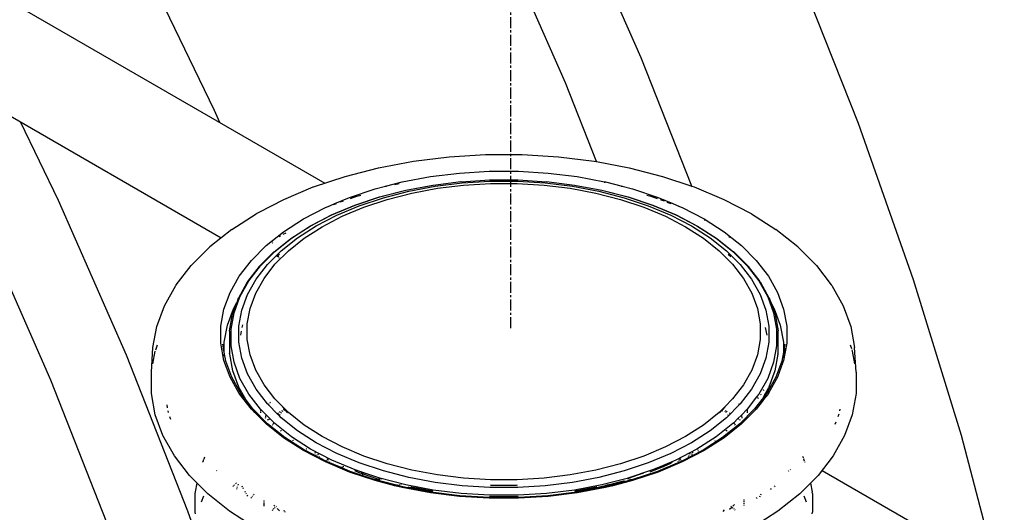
# Model space of a CAD drawing. Extents: x -17300 to -11339, y 1971 to 5059.
# Tile 52 of 81: x -13526 to -13481, y 3107 to 3129. Entities that reach past the tile are written whole.
import ezdxf

# ---------------------------------------------------------------- set-up
doc = ezdxf.new("R2010")
doc.units = 0
doc.header["$MEASUREMENT"] = 0
doc.linetypes.add('CENTER1', pattern=[0.6625, 0.5, -0.075, 0.0125, -0.075])
doc.layers.get('0').update_dxf_attribs({"linetype": 'CONTINUOUS'})
for name, color, linetype in [('CENTERLINE', 3, 'CENTER1'), ('PIPING-VENT-ISO', 3, 'CONTINUOUS'), ('TANK-SLOPE', 2, 'CONTINUOUS')]:
    doc.layers.add(name, color=color, linetype=linetype)

# ---------------------------------------------------------------- blocks, each defined once
blk = doc.blocks.new('5-6 TANKS')
for p, q in [((84.711, 45.96), (83.171, 49.467)), ((82.996, 45.395), (81.498, 48.806)), ((75.039, 44.772), (73.359, 48.242)), ((89.641, 44.473), (88.246, 48.002)), ((85.859, 43.057), (84.711, 45.96)), ((83.702, 43.611), (82.996, 45.395)), ((75.158, 44.501), (75.039, 44.772)), ((71.503, 42.731), (70.642, 44.51)), ((90.885, 40.935), (89.641, 44.473)), ((80.36, 43.72), (81.185, 43.77)), ((81.185, 43.77), (82.014, 43.77)), ((82.014, 43.77), (82.839, 43.72)), ((78.761, 43.472), (79.549, 43.62)), ((79.549, 43.62), (80.36, 43.72)), ((82.839, 43.72), (83.65, 43.62)), ((83.65, 43.62), (83.702, 43.611)), ((83.702, 43.611), (84.439, 43.472)), ((83.705, 43.602), (83.702, 43.611)), ((78.003, 43.278), (78.761, 43.472)), ((79.937, 43.272), (80.595, 43.353)), ((80.595, 43.353), (81.264, 43.393)), ((81.264, 43.393), (81.936, 43.393)), ((81.936, 43.393), (82.605, 43.353)), ((82.605, 43.353), (83.262, 43.272)), ((84.439, 43.472), (85.196, 43.278)), ((77.285, 43.038), (78.003, 43.278)), ((78.915, 43.054), (79.298, 43.152)), ((79.126, 43.093), (79.231, 43.113)), ((79.298, 43.152), (79.937, 43.272)), ((79.997, 43.079), (80.629, 43.158)), ((80.043, 43.055), (80.659, 43.13)), ((80.629, 43.158), (80.631, 43.157)), ((80.631, 43.157), (81.276, 43.196)), ((80.659, 43.13), (81.285, 43.168)), ((80.689, 43.08), (81.295, 43.117)), ((81.276, 43.196), (81.924, 43.196)), ((81.285, 43.168), (81.915, 43.168)), ((81.295, 43.117), (81.904, 43.117)), ((81.904, 43.117), (82.511, 43.08)), ((81.915, 43.168), (82.541, 43.13)), ((81.924, 43.196), (82.569, 43.157)), ((82.541, 43.13), (83.157, 43.055)), ((82.569, 43.157), (82.57, 43.158)), ((82.57, 43.158), (83.203, 43.079)), ((83.262, 43.272), (83.882, 43.156)), ((83.882, 43.154), (83.882, 43.156)), ((83.882, 43.156), (83.902, 43.152)), ((83.89, 43.133), (83.888, 43.141)), ((83.902, 43.152), (84.284, 43.054)), ((85.196, 43.278), (85.859, 43.057)), ((76.609, 42.755), (77.28, 43.037)), ((77.28, 43.037), (77.285, 43.038)), ((78.101, 42.8), (78.683, 42.994)), ((78.683, 42.994), (78.915, 43.054)), ((78.784, 42.811), (79.377, 42.964)), ((78.788, 42.811), (79.38, 42.963)), ((78.869, 42.794), (79.444, 42.942)), ((78.915, 43.054), (78.939, 43.058)), ((78.956, 42.755), (79.513, 42.898)), ((79.377, 42.964), (79.994, 43.08)), ((79.38, 42.963), (79.997, 43.079)), ((79.444, 42.942), (80.043, 43.055)), ((79.513, 42.898), (80.093, 43.007)), ((79.994, 43.08), (79.997, 43.079)), ((80.093, 43.007), (80.689, 43.08)), ((82.511, 43.08), (83.107, 43.007)), ((83.107, 43.007), (83.686, 42.898)), ((83.157, 43.055), (83.755, 42.942)), ((83.203, 43.079), (83.205, 43.08)), ((83.203, 43.079), (83.819, 42.963)), ((83.205, 43.08), (83.823, 42.964)), ((83.686, 42.898), (84.243, 42.755)), ((83.755, 42.942), (84.331, 42.794)), ((83.819, 42.963), (84.411, 42.811)), ((83.823, 42.964), (84.416, 42.811)), ((84.261, 43.058), (84.284, 43.054)), ((84.284, 43.054), (84.516, 42.994)), ((84.516, 42.994), (85.098, 42.8)), ((85.859, 43.057), (85.914, 43.038)), ((85.86, 43.053), (85.859, 43.057)), ((85.869, 43.031), (85.862, 43.049)), ((85.919, 43.037), (85.914, 43.038)), ((85.919, 43.037), (86.591, 42.755)), ((73.044, 39.224), (71.503, 42.731)), ((76.052, 42.466), (76.609, 42.755)), ((77.617, 42.597), (77.77, 42.661)), ((77.738, 42.637), (77.81, 42.661)), ((77.77, 42.661), (78.101, 42.8)), ((77.77, 42.661), (77.794, 42.669)), ((77.891, 42.701), (77.963, 42.725)), ((78.121, 42.778), (78.267, 42.827)), ((78.221, 42.624), (78.784, 42.811)), ((78.227, 42.624), (78.788, 42.811)), ((78.267, 42.827), (78.361, 42.851)), ((78.324, 42.613), (78.869, 42.794)), ((78.429, 42.579), (78.956, 42.755)), ((84.243, 42.755), (84.771, 42.579)), ((84.331, 42.794), (84.876, 42.613)), ((84.411, 42.811), (84.973, 42.624)), ((84.416, 42.811), (84.978, 42.624)), ((84.839, 42.851), (84.932, 42.827)), ((84.932, 42.827), (85.079, 42.778)), ((85.098, 42.8), (85.43, 42.661)), ((85.145, 42.756), (85.237, 42.725)), ((85.297, 42.692), (85.389, 42.661)), ((85.406, 42.669), (85.43, 42.661)), ((85.43, 42.661), (85.582, 42.597)), ((86.591, 42.755), (87.208, 42.434)), ((75.43, 42.074), (75.986, 42.431)), ((75.986, 42.431), (75.992, 42.434)), ((75.992, 42.434), (76.052, 42.466)), ((76.058, 42.452), (76.052, 42.466)), ((77.057, 42.312), (77.557, 42.572)), ((77.557, 42.572), (77.617, 42.597)), ((77.617, 42.597), (77.641, 42.605)), ((77.694, 42.403), (78.219, 42.623)), ((77.702, 42.404), (78.227, 42.624)), ((77.814, 42.399), (78.324, 42.613)), ((77.936, 42.372), (78.429, 42.579)), ((78.219, 42.623), (78.221, 42.624)), ((84.771, 42.579), (85.264, 42.372)), ((84.876, 42.613), (85.385, 42.399)), ((84.973, 42.624), (85.497, 42.404)), ((84.98, 42.623), (84.978, 42.624)), ((84.98, 42.623), (85.506, 42.403)), ((85.558, 42.605), (85.582, 42.597)), ((85.582, 42.597), (85.642, 42.572)), ((85.642, 42.572), (86.142, 42.312)), ((87.214, 42.431), (87.208, 42.434)), ((87.214, 42.431), (87.77, 42.074)), ((76.608, 42.023), (77.057, 42.312)), ((77.211, 42.152), (77.694, 42.403)), ((77.22, 42.154), (77.702, 42.404)), ((77.346, 42.156), (77.814, 42.399)), ((77.483, 42.137), (77.936, 42.372)), ((85.264, 42.372), (85.717, 42.137)), ((85.385, 42.399), (85.853, 42.156)), ((85.497, 42.404), (85.979, 42.154)), ((85.506, 42.403), (85.989, 42.152)), ((86.142, 42.312), (86.592, 42.023)), ((86.159, 42.281), (86.155, 42.29)), ((71.329, 38.659), (69.831, 42.07)), ((75.43, 42.074), (74.935, 41.681)), ((76.212, 41.709), (76.608, 42.023)), ((76.595, 41.965), (76.663, 42.001)), ((76.773, 41.871), (77.208, 42.15)), ((76.787, 41.875), (77.22, 42.154)), ((76.925, 41.886), (77.346, 42.156)), ((77.075, 41.875), (77.483, 42.137)), ((77.208, 42.15), (77.211, 42.152)), ((85.717, 42.137), (86.125, 41.875)), ((85.853, 42.156), (86.275, 41.886)), ((85.979, 42.154), (86.413, 41.875)), ((85.991, 42.15), (85.989, 42.152)), ((85.991, 42.15), (86.426, 41.871)), ((86.592, 42.023), (86.78, 41.874)), ((88.264, 41.681), (87.77, 42.074)), ((76.351, 41.786), (76.347, 41.793)), ((76.361, 41.763), (76.355, 41.775)), ((76.391, 41.567), (76.773, 41.871)), ((76.406, 41.573), (76.787, 41.875)), ((76.503, 41.917), (76.539, 41.936)), ((76.555, 41.591), (76.925, 41.886)), ((76.717, 41.591), (77.075, 41.875)), ((86.125, 41.875), (86.483, 41.591)), ((86.275, 41.886), (86.645, 41.591)), ((86.413, 41.875), (86.794, 41.573)), ((86.426, 41.871), (86.809, 41.567)), ((86.696, 41.917), (86.726, 41.902)), ((86.768, 41.88), (86.78, 41.874)), ((86.78, 41.874), (86.987, 41.709)), ((74.519, 41.265), (74.935, 41.681)), ((75.876, 41.373), (76.212, 41.709)), ((76.063, 41.24), (76.388, 41.565)), ((76.081, 41.248), (76.406, 41.573)), ((76.24, 41.277), (76.555, 41.591)), ((76.388, 41.565), (76.391, 41.567)), ((76.412, 41.286), (76.717, 41.591)), ((86.483, 41.591), (86.787, 41.286)), ((86.645, 41.591), (86.959, 41.277)), ((86.794, 41.573), (87.118, 41.248)), ((86.812, 41.565), (86.809, 41.567)), ((86.812, 41.565), (87.137, 41.24)), ((86.987, 41.709), (87.323, 41.373)), ((88.264, 41.681), (88.68, 41.265)), ((75.603, 41.019), (75.876, 41.373)), ((76.451, 41.464), (76.481, 41.488)), ((76.481, 41.488), (76.511, 41.512)), ((76.483, 41.484), (76.481, 41.488)), ((76.495, 41.457), (76.491, 41.466)), ((76.508, 41.427), (76.504, 41.437)), ((86.689, 41.512), (86.749, 41.464)), ((87.323, 41.373), (87.597, 41.019)), ((74.175, 40.82), (74.513, 41.259)), ((74.513, 41.259), (74.519, 41.265)), ((75.795, 40.894), (76.06, 41.237)), ((75.818, 40.907), (76.081, 41.248)), ((75.984, 40.945), (76.24, 41.277)), ((76.06, 41.237), (76.063, 41.24)), ((76.164, 40.965), (76.412, 41.286)), ((86.787, 41.286), (87.035, 40.965)), ((86.959, 41.277), (87.216, 40.945)), ((87.118, 41.248), (87.382, 40.907)), ((87.14, 41.237), (87.137, 41.24)), ((87.14, 41.237), (87.404, 40.894)), ((88.686, 41.259), (88.68, 41.265)), ((88.686, 41.259), (89.025, 40.82)), ((75.395, 40.649), (75.603, 41.019)), ((75.589, 40.529), (75.791, 40.887)), ((75.617, 40.551), (75.818, 40.907)), ((75.789, 40.599), (75.984, 40.945)), ((75.791, 40.887), (75.793, 40.89)), ((75.793, 40.89), (75.795, 40.894)), ((75.976, 40.63), (76.164, 40.965)), ((87.035, 40.965), (87.224, 40.63)), ((87.216, 40.945), (87.41, 40.599)), ((87.382, 40.907), (87.582, 40.551)), ((87.407, 40.89), (87.404, 40.894)), ((87.409, 40.887), (87.407, 40.89)), ((87.409, 40.887), (87.61, 40.529)), ((87.597, 41.019), (87.805, 40.649)), ((91.974, 37.403), (90.885, 40.935)), ((73.907, 40.348), (74.164, 40.805)), ((74.164, 40.805), (74.17, 40.813)), ((74.17, 40.813), (74.175, 40.82)), ((75.255, 40.27), (75.395, 40.649)), ((75.849, 40.286), (75.976, 40.63)), ((87.224, 40.63), (87.35, 40.286)), ((87.805, 40.649), (87.944, 40.27)), ((89.03, 40.813), (89.025, 40.82)), ((89.035, 40.805), (89.03, 40.813)), ((89.035, 40.805), (89.293, 40.348)), ((75.452, 40.157), (75.548, 40.418)), ((75.47, 40.279), (75.548, 40.418)), ((75.483, 40.184), (75.617, 40.551)), ((75.548, 40.418), (75.551, 40.423)), ((75.551, 40.423), (75.588, 40.525)), ((75.551, 40.423), (75.555, 40.43)), ((75.588, 40.525), (75.589, 40.529)), ((75.658, 40.243), (75.789, 40.599)), ((87.41, 40.599), (87.541, 40.243)), ((87.582, 40.551), (87.717, 40.184)), ((87.612, 40.525), (87.61, 40.529)), ((87.612, 40.525), (87.651, 40.418)), ((87.651, 40.418), (87.73, 40.279)), ((87.651, 40.418), (87.747, 40.157)), ((73.733, 39.877), (73.907, 40.348)), ((75.185, 39.884), (75.255, 40.27)), ((75.332, 39.904), (75.47, 40.279)), ((75.415, 39.812), (75.483, 40.184)), ((75.593, 39.882), (75.658, 40.243)), ((75.785, 39.936), (75.849, 40.286)), ((87.35, 40.286), (87.414, 39.936)), ((87.541, 40.243), (87.607, 39.882)), ((87.717, 40.184), (87.785, 39.812)), ((87.73, 40.279), (87.868, 39.904)), ((87.944, 40.27), (88.015, 39.884)), ((89.293, 40.348), (89.466, 39.877)), ((75.383, 39.779), (75.451, 40.153)), ((75.451, 40.153), (75.452, 40.157)), ((87.748, 40.153), (87.747, 40.157)), ((87.748, 40.153), (87.817, 39.779)), ((73.646, 39.398), (73.733, 39.877)), ((75.185, 39.495), (75.185, 39.884)), ((75.262, 39.522), (75.332, 39.904)), ((75.382, 39.774), (75.383, 39.779)), ((75.382, 39.77), (75.382, 39.774)), ((75.382, 39.77), (75.382, 39.272)), ((75.415, 39.438), (75.415, 39.812)), ((75.593, 39.518), (75.593, 39.882)), ((75.639, 39.68), (75.655, 39.767)), ((75.671, 39.854), (75.682, 39.911)), ((75.785, 39.584), (75.785, 39.936)), ((87.414, 39.936), (87.414, 39.584)), ((87.528, 39.854), (87.56, 39.68)), ((87.607, 39.882), (87.607, 39.518)), ((87.785, 39.812), (87.785, 39.438)), ((87.817, 39.774), (87.817, 39.779)), ((87.818, 39.77), (87.817, 39.774)), ((87.818, 39.272), (87.818, 39.77)), ((87.868, 39.904), (87.937, 39.522)), ((88.015, 39.884), (88.015, 39.495)), ((89.466, 39.877), (89.553, 39.398)), ((75.262, 39.297), (75.262, 39.522)), ((75.658, 39.157), (75.593, 39.518)), ((75.849, 39.234), (75.785, 39.584)), ((87.414, 39.584), (87.35, 39.234)), ((87.607, 39.518), (87.541, 39.157)), ((87.937, 39.522), (87.937, 39.297)), ((73.611, 38.84), (73.646, 39.398)), ((73.646, 39.033), (73.698, 39.318)), ((73.708, 39.347), (73.75, 39.46)), ((75.255, 39.109), (75.185, 39.495)), ((75.23, 39.477), (75.231, 39.456)), ((75.262, 39.297), (75.23, 39.477)), ((75.236, 39.386), (75.242, 39.32)), ((75.299, 39.093), (75.262, 39.297)), ((75.262, 39.284), (75.262, 39.297)), ((75.483, 39.066), (75.415, 39.438)), ((87.785, 39.438), (87.717, 39.066)), ((87.937, 39.297), (87.9, 39.093)), ((87.97, 39.477), (87.937, 39.297)), ((87.937, 39.297), (87.937, 39.284)), ((88.015, 39.495), (87.944, 39.109)), ((87.957, 39.31), (87.946, 39.213)), ((87.963, 39.386), (87.957, 39.31)), ((87.97, 39.477), (87.968, 39.456)), ((89.45, 39.46), (89.48, 39.376)), ((89.491, 39.347), (89.501, 39.321)), ((89.501, 39.321), (89.553, 39.033)), ((89.588, 38.84), (89.553, 39.398)), ((74.439, 35.695), (73.044, 39.224)), ((75.395, 38.73), (75.255, 39.109)), ((75.262, 39.206), (75.262, 39.244)), ((75.434, 38.727), (75.299, 39.093)), ((75.386, 39.247), (75.382, 39.272)), ((75.454, 38.873), (75.386, 39.247)), ((75.617, 38.7), (75.483, 39.066)), ((75.789, 38.801), (75.658, 39.157)), ((75.976, 38.89), (75.849, 39.234)), ((87.35, 39.234), (87.224, 38.89)), ((87.541, 39.157), (87.41, 38.801)), ((87.717, 39.066), (87.582, 38.7)), ((87.814, 39.247), (87.746, 38.873)), ((87.9, 39.093), (87.765, 38.727)), ((87.814, 39.247), (87.818, 39.272)), ((87.944, 39.109), (87.919, 39.042)), ((87.925, 39.074), (87.919, 39.042)), ((87.937, 39.244), (87.937, 39.166)), ((75.589, 38.505), (75.454, 38.873)), ((76.164, 38.555), (75.976, 38.89)), ((87.224, 38.89), (87.035, 38.555)), ((87.746, 38.873), (87.61, 38.505)), ((87.919, 39.042), (87.805, 38.73)), ((72.686, 35.227), (71.329, 38.659)), ((73.611, 38.357), (73.611, 38.84)), ((75.603, 38.36), (75.395, 38.73)), ((75.641, 38.36), (75.434, 38.727)), ((75.818, 38.344), (75.617, 38.7)), ((75.984, 38.455), (75.789, 38.801)), ((87.41, 38.801), (87.216, 38.455)), ((87.582, 38.7), (87.382, 38.344)), ((87.765, 38.726), (87.585, 38.406)), ((87.805, 38.73), (87.6, 38.366)), ((87.765, 38.726), (87.761, 38.716)), ((87.765, 38.727), (87.765, 38.726)), ((89.588, 38.84), (89.588, 38.357)), ((75.6, 38.483), (75.589, 38.505)), ((75.748, 38.221), (75.6, 38.483)), ((76.24, 38.123), (75.984, 38.455)), ((76.412, 38.234), (76.164, 38.555)), ((87.035, 38.555), (86.787, 38.234)), ((87.216, 38.455), (86.959, 38.123)), ((87.481, 38.439), (87.483, 38.435)), ((87.484, 38.431), (87.487, 38.425)), ((87.492, 38.434), (87.491, 38.437)), ((87.599, 38.483), (87.534, 38.367)), ((87.585, 38.406), (87.559, 38.36)), ((87.581, 38.416), (87.585, 38.406)), ((87.585, 38.406), (87.592, 38.386)), ((87.599, 38.483), (87.61, 38.505)), ((73.699, 37.876), (73.611, 38.357)), ((75.876, 38.006), (75.603, 38.36)), ((75.748, 38.221), (75.641, 38.36)), ((75.912, 38.008), (75.748, 38.221)), ((75.795, 38.137), (75.759, 38.202)), ((76.081, 38.002), (75.818, 38.344)), ((76.59, 38.056), (76.412, 38.234)), ((86.609, 38.056), (86.787, 38.234)), ((87.332, 38.279), (87.118, 38.002)), ((87.452, 38.221), (87.287, 38.008)), ((87.454, 38.175), (87.323, 38.006)), ((87.382, 38.344), (87.332, 38.279)), ((87.332, 38.279), (87.336, 38.276)), ((87.345, 38.269), (87.349, 38.266)), ((87.357, 38.259), (87.364, 38.254)), ((87.37, 38.249), (87.375, 38.245)), ((87.436, 38.193), (87.404, 38.137)), ((87.425, 38.341), (87.427, 38.337)), ((87.429, 38.333), (87.431, 38.326)), ((87.435, 38.194), (87.436, 38.193)), ((87.441, 38.202), (87.436, 38.193)), ((87.436, 38.193), (87.443, 38.187)), ((87.45, 38.179), (87.454, 38.175)), ((87.463, 38.24), (87.452, 38.221)), ((87.464, 38.237), (87.452, 38.221)), ((87.474, 38.201), (87.454, 38.175)), ((87.462, 38.242), (87.463, 38.24)), ((87.518, 38.339), (87.463, 38.24)), ((87.463, 38.24), (87.464, 38.237)), ((87.526, 38.318), (87.464, 38.237)), ((87.465, 38.233), (87.469, 38.226)), ((87.47, 38.222), (87.469, 38.226)), ((87.47, 38.222), (87.47, 38.221)), ((87.473, 38.209), (87.474, 38.201)), ((87.534, 38.279), (87.474, 38.201)), ((87.52, 38.342), (87.518, 38.339)), ((87.518, 38.341), (87.518, 38.339)), ((87.518, 38.339), (87.526, 38.318)), ((87.52, 38.342), (87.519, 38.344)), ((87.534, 38.367), (87.52, 38.342)), ((87.527, 38.319), (87.52, 38.342)), ((87.527, 38.319), (87.526, 38.318)), ((87.534, 38.327), (87.527, 38.319)), ((87.527, 38.314), (87.532, 38.302)), ((87.532, 38.302), (87.528, 38.315)), ((87.534, 38.367), (87.534, 38.369)), ((87.534, 38.327), (87.534, 38.367)), ((87.559, 38.36), (87.534, 38.327)), ((87.534, 38.305), (87.534, 38.322)), ((87.534, 38.279), (87.534, 38.288)), ((87.538, 38.285), (87.534, 38.279)), ((87.536, 38.291), (87.538, 38.285)), ((87.597, 38.36), (87.538, 38.285)), ((87.597, 38.373), (87.6, 38.366)), ((87.6, 38.366), (87.597, 38.36)), ((89.588, 38.357), (89.501, 37.876)), ((73.978, 38.035), (73.966, 38.099)), ((73.997, 37.931), (73.991, 37.965)), ((75.954, 37.928), (75.876, 38.006)), ((76.246, 37.674), (75.912, 38.008)), ((75.954, 37.928), (75.927, 37.963)), ((76.406, 37.678), (76.081, 38.002)), ((76.081, 37.994), (76.081, 37.956)), ((76.265, 38.098), (76.24, 38.123)), ((76.265, 38.098), (76.278, 38.134)), ((76.464, 37.899), (76.265, 38.098)), ((76.311, 38.149), (76.298, 38.165)), ((76.512, 37.947), (76.531, 37.952)), ((76.566, 37.964), (76.58, 37.973)), ((76.567, 37.963), (76.585, 37.968)), ((76.579, 37.951), (76.589, 37.964)), ((76.625, 38.01), (76.59, 38.056)), ((76.63, 38.016), (76.59, 38.056)), ((76.608, 37.992), (76.613, 37.995)), ((76.61, 37.99), (76.613, 37.995)), ((76.613, 37.995), (76.625, 38.01)), ((76.613, 37.995), (76.629, 38.005)), ((76.621, 37.979), (76.644, 37.985)), ((76.625, 38.01), (76.63, 38.016)), ((76.629, 38.005), (76.625, 38.01)), ((76.629, 38.005), (76.636, 38.01)), ((76.644, 37.985), (76.629, 38.005)), ((76.636, 38.01), (76.63, 38.016)), ((76.717, 37.929), (76.636, 38.01)), ((76.647, 37.982), (76.644, 37.985)), ((76.706, 37.923), (76.647, 37.982)), ((76.647, 37.982), (76.676, 37.944)), ((86.563, 38.01), (86.483, 37.929)), ((86.553, 37.982), (86.493, 37.923)), ((86.533, 37.957), (86.532, 37.956)), ((86.553, 37.982), (86.533, 37.957)), ((86.556, 37.985), (86.553, 37.982)), ((86.57, 38.005), (86.556, 37.985)), ((86.57, 38.016), (86.563, 38.01)), ((86.563, 38.01), (86.57, 38.005)), ((86.609, 38.056), (86.57, 38.016)), ((86.57, 38.016), (86.574, 38.01)), ((86.574, 38.01), (86.57, 38.005)), ((86.57, 38.005), (86.577, 38.001)), ((86.609, 38.056), (86.574, 38.01)), ((86.574, 38.01), (86.58, 38.003)), ((86.61, 37.964), (86.62, 37.951)), ((86.619, 37.973), (86.634, 37.964)), ((86.959, 38.123), (86.645, 37.808)), ((86.648, 37.955), (86.662, 37.946)), ((86.922, 38.134), (86.928, 38.116)), ((87.287, 38.008), (86.953, 37.674)), ((87.323, 38.006), (86.987, 37.67)), ((87.118, 38.002), (86.987, 37.871)), ((87.118, 38.002), (87.118, 37.979)), ((87.118, 37.971), (87.118, 37.963)), ((87.118, 37.956), (87.118, 37.92)), ((89.215, 38), (89.209, 37.965)), ((73.873, 37.403), (73.699, 37.876)), ((74.053, 37.766), (74.03, 37.827)), ((76.212, 37.67), (75.954, 37.928)), ((76.081, 37.942), (76.081, 37.92)), ((76.2, 37.802), (76.203, 37.82)), ((76.206, 37.832), (76.211, 37.864)), ((76.244, 37.758), (76.257, 37.767)), ((76.266, 37.772), (76.289, 37.787)), ((76.464, 37.899), (76.493, 37.918)), ((76.507, 37.857), (76.464, 37.899)), ((76.507, 37.857), (76.528, 37.884)), ((76.555, 37.808), (76.507, 37.857)), ((76.522, 37.937), (76.537, 37.946)), ((76.548, 37.911), (76.559, 37.924)), ((76.925, 37.514), (76.555, 37.808)), ((77.075, 37.644), (76.717, 37.929)), ((86.483, 37.929), (86.125, 37.644)), ((86.645, 37.808), (86.275, 37.514)), ((86.631, 37.938), (86.641, 37.924)), ((86.672, 37.884), (86.682, 37.87)), ((86.706, 37.918), (86.721, 37.909)), ((86.906, 37.79), (86.813, 37.696)), ((86.987, 37.871), (86.906, 37.79)), ((86.906, 37.79), (86.92, 37.781)), ((86.925, 37.778), (86.929, 37.775)), ((86.934, 37.772), (86.956, 37.758)), ((86.987, 37.871), (86.99, 37.851)), ((86.992, 37.844), (86.993, 37.838)), ((86.994, 37.832), (86.999, 37.802)), ((89.193, 37.891), (89.169, 37.827)), ((89.501, 37.876), (89.327, 37.403)), ((76.608, 37.356), (76.212, 37.67)), ((76.639, 37.362), (76.246, 37.674)), ((76.357, 37.644), (76.365, 37.658)), ((76.37, 37.667), (76.384, 37.691)), ((76.787, 37.375), (76.406, 37.678)), ((76.538, 37.506), (76.542, 37.509)), ((76.558, 37.522), (76.562, 37.525)), ((77.346, 37.244), (76.925, 37.514)), ((77.483, 37.383), (77.075, 37.644)), ((86.125, 37.644), (85.717, 37.383)), ((86.275, 37.514), (85.853, 37.244)), ((86.794, 37.678), (86.413, 37.375)), ((86.953, 37.674), (86.56, 37.362)), ((86.987, 37.67), (86.592, 37.356)), ((86.637, 37.525), (86.642, 37.522)), ((86.646, 37.519), (86.654, 37.512)), ((86.658, 37.509), (86.661, 37.506)), ((86.813, 37.696), (86.794, 37.678)), ((86.813, 37.696), (86.821, 37.681)), ((86.824, 37.676), (86.826, 37.672)), ((86.829, 37.667), (86.842, 37.644)), ((89.125, 37.708), (89.105, 37.654)), ((74.132, 36.944), (73.873, 37.403)), ((77.057, 37.067), (76.608, 37.356)), ((77.08, 37.078), (76.639, 37.362)), ((77.22, 37.097), (76.787, 37.375)), ((76.814, 37.295), (76.819, 37.298)), ((76.823, 37.3), (76.829, 37.303)), ((77.936, 37.148), (77.483, 37.383)), ((85.717, 37.383), (85.264, 37.148)), ((86.413, 37.375), (85.979, 37.097)), ((86.56, 37.362), (86.119, 37.078)), ((86.592, 37.356), (86.142, 37.067)), ((86.36, 37.309), (86.365, 37.306)), ((86.386, 37.295), (86.39, 37.293)), ((89.327, 37.403), (89.068, 36.944)), ((92.788, 34.323), (91.974, 37.403)), ((77.557, 36.807), (77.057, 37.067)), ((77.08, 37.078), (77.083, 37.077)), ((77.083, 37.077), (77.086, 37.075)), ((77.577, 36.82), (77.086, 37.075)), ((77.12, 37.099), (77.124, 37.101)), ((77.129, 37.104), (77.134, 37.107)), ((77.702, 36.846), (77.22, 37.097)), ((77.814, 37.001), (77.346, 37.244)), ((78.429, 36.941), (77.936, 37.148)), ((85.264, 37.148), (84.771, 36.941)), ((85.853, 37.244), (85.385, 37.001)), ((85.979, 37.097), (85.497, 36.846)), ((86.119, 37.078), (85.622, 36.82)), ((86.142, 37.067), (85.642, 36.807)), ((86.008, 37.077), (86.007, 37.082)), ((86.016, 37.053), (86.015, 37.057)), ((86.056, 37.114), (86.061, 37.11)), ((86.079, 37.099), (86.083, 37.096)), ((74.472, 36.502), (74.132, 36.944)), ((74.783, 36.821), (74.8, 36.867)), ((74.805, 36.879), (74.822, 36.925)), ((77.331, 36.996), (77.323, 37.019)), ((77.346, 36.962), (77.342, 36.969)), ((77.399, 36.961), (77.384, 36.987)), ((77.42, 36.924), (77.416, 36.93)), ((77.576, 36.843), (77.581, 36.845)), ((77.612, 36.858), (77.599, 36.876)), ((77.604, 36.854), (77.612, 36.858)), ((77.612, 36.858), (77.624, 36.863)), ((77.622, 36.845), (77.612, 36.858)), ((78.227, 36.626), (77.702, 36.846)), ((78.324, 36.787), (77.814, 37.001)), ((78.956, 36.765), (78.429, 36.941)), ((84.771, 36.941), (84.243, 36.765)), ((85.385, 37.001), (84.876, 36.787)), ((85.497, 36.846), (85.196, 36.72)), ((85.569, 36.865), (85.582, 36.86)), ((85.577, 36.845), (85.57, 36.835)), ((85.609, 36.886), (85.593, 36.865)), ((85.595, 36.854), (85.601, 36.852)), ((85.613, 36.847), (85.623, 36.843)), ((85.787, 36.937), (85.779, 36.924)), ((85.801, 36.961), (85.796, 36.953)), ((85.82, 36.996), (85.81, 36.978)), ((85.859, 36.972), (85.854, 36.962)), ((85.861, 36.976), (85.859, 36.972)), ((85.868, 36.996), (85.866, 36.989)), ((85.879, 37.027), (85.874, 37.011)), ((88.374, 36.936), (88.391, 36.891)), ((88.395, 36.879), (88.412, 36.832)), ((89.068, 36.944), (88.727, 36.502)), ((74.775, 36.799), (74.779, 36.81)), ((75.088, 36.606), (75.094, 36.616)), ((78.101, 36.579), (77.557, 36.807)), ((77.91, 36.68), (77.577, 36.82)), ((77.657, 36.801), (77.651, 36.809)), ((77.901, 36.677), (77.907, 36.679)), ((77.91, 36.68), (77.924, 36.686)), ((78.119, 36.593), (77.91, 36.68)), ((77.929, 36.689), (77.935, 36.691)), ((77.941, 36.694), (77.948, 36.696)), ((77.955, 36.699), (77.962, 36.702)), ((77.969, 36.705), (77.976, 36.708)), ((78.359, 36.582), (78.227, 36.626)), ((78.869, 36.606), (78.324, 36.787)), ((79.513, 36.622), (78.956, 36.765)), ((80.093, 36.513), (79.513, 36.622)), ((83.686, 36.622), (83.107, 36.513)), ((84.243, 36.765), (83.686, 36.622)), ((84.876, 36.787), (84.331, 36.606)), ((84.973, 36.626), (84.411, 36.439)), ((85.224, 36.708), (84.908, 36.576)), ((85.196, 36.72), (84.973, 36.626)), ((85.622, 36.82), (85.081, 36.593)), ((85.642, 36.807), (85.098, 36.579)), ((85.196, 36.72), (85.203, 36.717)), ((85.216, 36.711), (85.224, 36.708)), ((85.362, 36.767), (85.224, 36.708)), ((85.27, 36.689), (85.276, 36.686)), ((85.415, 36.794), (85.362, 36.767)), ((85.555, 36.817), (85.543, 36.801)), ((88.092, 36.634), (88.099, 36.626)), ((88.416, 36.821), (88.425, 36.799)), ((74.645, 36.329), (74.472, 36.502)), ((78.683, 36.385), (78.101, 36.579)), ((78.411, 36.496), (78.119, 36.593)), ((78.344, 36.554), (78.224, 36.605)), ((78.396, 36.537), (78.344, 36.554)), ((78.384, 36.572), (78.359, 36.582)), ((78.383, 36.574), (78.359, 36.582)), ((78.384, 36.572), (78.383, 36.574)), ((78.788, 36.439), (78.383, 36.574)), ((78.421, 36.556), (78.384, 36.572)), ((78.385, 36.568), (78.384, 36.572)), ((78.39, 36.555), (78.387, 36.562)), ((78.396, 36.537), (78.392, 36.549)), ((78.396, 36.536), (78.396, 36.537)), ((78.747, 36.42), (78.396, 36.537)), ((78.401, 36.523), (78.399, 36.529)), ((78.407, 36.505), (78.403, 36.517)), ((78.411, 36.496), (78.409, 36.5)), ((78.413, 36.488), (78.411, 36.496)), ((78.685, 36.404), (78.411, 36.496)), ((78.674, 36.401), (78.685, 36.404)), ((78.685, 36.404), (78.691, 36.406)), ((78.698, 36.4), (78.685, 36.404)), ((79.309, 36.243), (78.698, 36.4)), ((78.699, 36.408), (78.716, 36.412)), ((78.725, 36.415), (78.735, 36.417)), ((78.745, 36.42), (78.747, 36.42)), ((78.747, 36.42), (78.764, 36.425)), ((78.793, 36.405), (78.747, 36.42)), ((78.774, 36.427), (78.792, 36.432)), ((78.792, 36.432), (78.785, 36.434)), ((79.38, 36.287), (78.788, 36.439)), ((78.845, 36.414), (78.792, 36.432)), ((78.792, 36.432), (78.794, 36.432)), ((79.444, 36.458), (78.869, 36.606)), ((80.043, 36.345), (79.444, 36.458)), ((80.689, 36.44), (80.093, 36.513)), ((81.295, 36.403), (80.689, 36.44)), ((81.904, 36.403), (81.295, 36.403)), ((82.511, 36.44), (81.904, 36.403)), ((83.107, 36.513), (82.511, 36.44)), ((83.755, 36.458), (83.157, 36.345)), ((84.331, 36.606), (83.755, 36.458)), ((84.395, 36.435), (83.911, 36.31)), ((84.501, 36.4), (84.033, 36.279)), ((84.411, 36.439), (84.395, 36.435)), ((84.395, 36.435), (84.405, 36.432)), ((84.768, 36.552), (84.414, 36.434)), ((84.425, 36.427), (84.445, 36.422)), ((84.455, 36.42), (84.465, 36.417)), ((84.474, 36.415), (84.492, 36.41)), ((84.5, 36.408), (84.508, 36.406)), ((85.081, 36.593), (84.501, 36.4)), ((85.098, 36.579), (84.516, 36.385)), ((84.778, 36.556), (84.768, 36.552)), ((88.059, 36.594), (88.055, 36.605)), ((88.727, 36.502), (88.554, 36.329)), ((74.609, 36.131), (74.645, 36.329)), ((74.891, 36.083), (74.645, 36.329)), ((75.454, 36.249), (75.462, 36.257)), ((75.47, 36.265), (75.479, 36.274)), ((75.487, 36.282), (75.496, 36.291)), ((75.52, 36.315), (75.527, 36.322)), ((75.535, 36.33), (75.542, 36.336)), ((75.545, 36.191), (75.549, 36.202)), ((75.553, 36.213), (75.557, 36.224)), ((75.561, 36.235), (75.565, 36.246)), ((75.577, 36.278), (75.581, 36.288)), ((75.584, 36.298), (75.588, 36.307)), ((75.676, 36.239), (75.667, 36.256)), ((75.698, 36.201), (75.687, 36.22)), ((79.131, 36.27), (78.683, 36.385)), ((79.131, 36.27), (79.141, 36.273)), ((79.298, 36.227), (79.131, 36.27)), ((79.155, 36.276), (79.163, 36.278)), ((79.192, 36.286), (79.202, 36.288)), ((79.224, 36.294), (79.235, 36.297)), ((79.268, 36.305), (79.278, 36.308)), ((79.937, 36.107), (79.298, 36.227)), ((79.945, 36.123), (79.309, 36.243)), ((79.997, 36.171), (79.38, 36.287)), ((79.457, 36.227), (79.429, 36.234)), ((79.989, 36.127), (79.457, 36.227)), ((79.515, 36.233), (79.49, 36.239)), ((79.991, 36.144), (79.515, 36.233)), ((80.631, 36.093), (79.997, 36.171)), ((80.659, 36.27), (80.043, 36.345)), ((81.285, 36.232), (80.659, 36.27)), ((81.915, 36.232), (81.285, 36.232)), ((81.288, 36.287), (81.312, 36.285)), ((81.312, 36.285), (81.887, 36.285)), ((81.887, 36.285), (81.912, 36.287)), ((82.541, 36.27), (81.915, 36.232)), ((83.157, 36.345), (82.541, 36.27)), ((83.203, 36.171), (82.569, 36.093)), ((83.819, 36.287), (83.203, 36.171)), ((83.684, 36.233), (83.208, 36.144)), ((83.742, 36.227), (83.21, 36.127)), ((83.89, 36.243), (83.254, 36.123)), ((83.902, 36.227), (83.262, 36.107)), ((83.709, 36.239), (83.684, 36.233)), ((83.989, 36.29), (83.742, 36.227)), ((83.911, 36.31), (83.819, 36.287)), ((84.033, 36.279), (83.89, 36.243)), ((84.069, 36.27), (83.902, 36.227)), ((83.911, 36.31), (83.921, 36.308)), ((83.953, 36.3), (83.965, 36.297)), ((83.986, 36.291), (83.989, 36.29)), ((84.314, 36.374), (83.989, 36.29)), ((83.989, 36.29), (83.997, 36.288)), ((84.027, 36.281), (84.033, 36.279)), ((84.033, 36.279), (84.044, 36.276)), ((84.059, 36.273), (84.069, 36.27)), ((84.516, 36.385), (84.069, 36.27)), ((84.332, 36.38), (84.314, 36.374)), ((87.647, 36.213), (87.651, 36.202)), ((87.655, 36.191), (87.659, 36.18)), ((87.729, 36.265), (87.737, 36.257)), ((87.745, 36.249), (87.753, 36.241)), ((88.554, 36.329), (88.309, 36.083)), ((88.554, 36.329), (88.591, 36.131)), ((74.605, 36.094), (74.609, 36.131)), ((74.605, 35.67), (74.605, 36.094)), ((74.747, 35.906), (74.797, 36.042)), ((75.383, 35.692), (74.891, 36.083)), ((75.745, 36.117), (75.733, 36.138)), ((75.769, 36.074), (75.757, 36.095)), ((75.793, 36.032), (75.781, 36.053)), ((75.866, 35.985), (75.873, 35.994)), ((75.88, 36.003), (75.887, 36.012)), ((75.894, 36.021), (75.901, 36.03)), ((75.922, 36.057), (75.928, 36.065)), ((75.934, 36.073), (75.94, 36.081)), ((76.159, 35.944), (76.159, 35.934)), ((80.595, 36.026), (79.937, 36.107)), ((80.6, 36.043), (79.945, 36.123)), ((81.264, 35.986), (80.595, 36.026)), ((81.265, 36.003), (80.6, 36.043)), ((81.276, 36.054), (80.631, 36.093)), ((81.936, 35.986), (81.264, 35.986)), ((81.934, 36.003), (81.265, 36.003)), ((81.295, 36.014), (81.274, 36.016)), ((81.924, 36.054), (81.276, 36.054)), ((81.904, 36.014), (81.295, 36.014)), ((81.925, 36.016), (81.904, 36.014)), ((82.569, 36.093), (81.924, 36.054)), ((82.6, 36.043), (81.934, 36.003)), ((82.605, 36.026), (81.936, 35.986)), ((83.254, 36.123), (82.6, 36.043)), ((83.262, 36.107), (82.605, 36.026)), ((87.04, 35.955), (87.04, 35.934)), ((87.319, 36.003), (87.326, 35.994)), ((87.333, 35.985), (87.34, 35.976)), ((87.407, 36.032), (87.395, 36.011)), ((87.43, 36.074), (87.418, 36.053)), ((88.309, 36.083), (87.816, 35.692)), ((88.402, 36.042), (88.452, 35.906)), ((88.595, 36.094), (88.591, 36.131)), ((88.595, 36.094), (88.595, 35.67)), ((76.159, 35.833), (76.158, 35.807)), ((76.159, 35.91), (76.159, 35.885)), ((76.159, 35.872), (76.159, 35.846)), ((76.347, 35.709), (76.364, 35.726)), ((76.372, 35.735), (76.389, 35.752)), ((76.41, 35.803), (76.387, 35.826)), ((76.398, 35.76), (76.417, 35.776)), ((76.435, 35.79), (76.443, 35.797)), ((76.512, 35.701), (76.459, 35.754)), ((86.595, 35.723), (86.568, 35.688)), ((86.766, 35.779), (86.714, 35.728)), ((86.748, 35.803), (86.764, 35.79)), ((86.773, 35.783), (86.792, 35.768)), ((86.833, 35.847), (86.79, 35.803)), ((86.81, 35.752), (86.819, 35.743)), ((86.836, 35.726), (86.844, 35.718)), ((87.041, 35.922), (87.041, 35.898)), ((87.041, 35.872), (87.041, 35.859)), ((87.041, 35.833), (87.041, 35.82)), ((74.605, 35.223), (74.439, 35.695)), ((74.609, 35.633), (74.605, 35.67)), ((75.943, 35.333), (75.383, 35.692)), ((76.631, 35.688), (76.617, 35.706)), ((76.651, 35.668), (76.638, 35.681)), ((87.816, 35.692), (87.256, 35.333)), ((88.591, 35.633), (88.595, 35.67))]:
    blk.add_line(p, q)

msp = doc.modelspace()

# ---------------------------------------------------------------- linework, layer by layer
at = {"layer": 'CENTERLINE', "color": 3, "linetype": 'CENTER1'}
msp.add_line((-13503.572, 3115.107), (-13503.572, 3266.937), dxfattribs=at)
at = {"layer": 'PIPING-VENT-ISO'}
for p, q in [((-13625.759, 3187.358, 0), (-13512.005, 3121.682, 0)), ((-13625.754, 3182.158, 0), (-13516.709, 3119.201, 0)), ((-13489.46, 3108.665, 0), (-13477.944, 3102.017, 0))]:
    msp.add_line(p, q, dxfattribs=at)

# ---------------------------------------------------------------- block references
at = {"layer": 'TANK-SLOPE', "xscale": 2, "yscale": 2, "zscale": 2}
msp.add_blockref('5-6 TANKS', (-13667.091, 3035.433, 0), dxfattribs=at)

doc.saveas('drawing.dxf')
